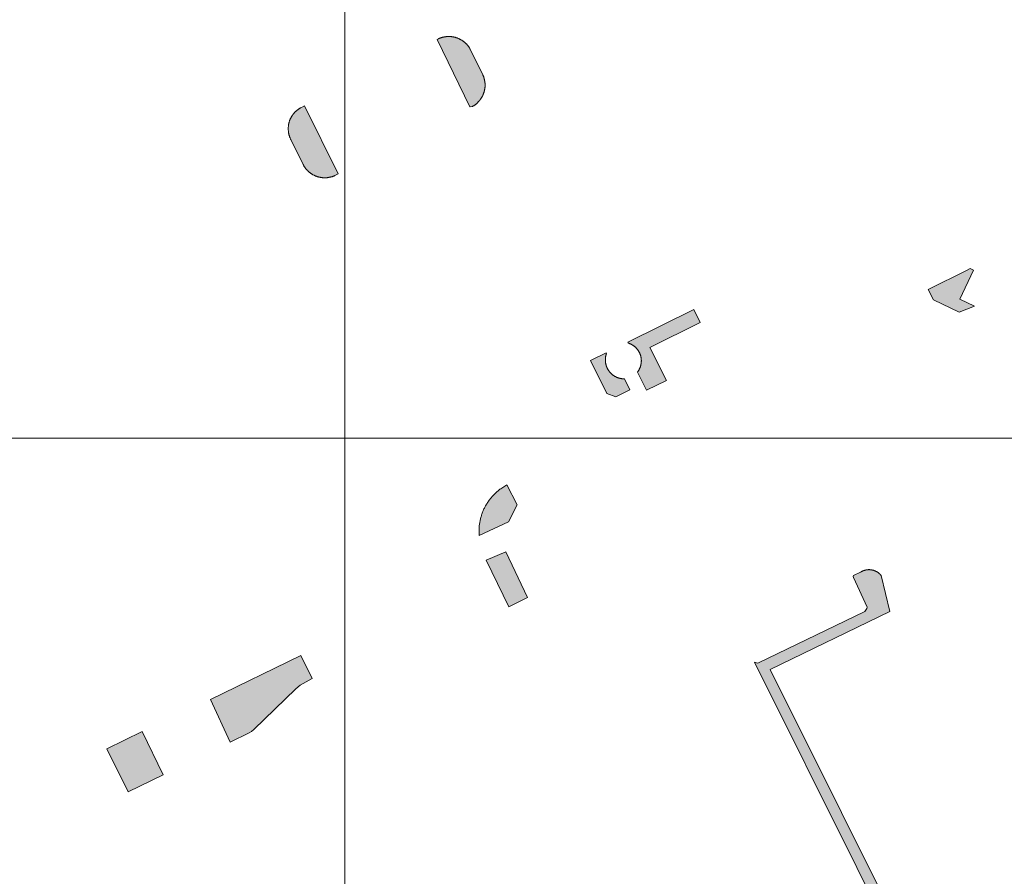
# Model space of a CAD drawing. Header units: metres. Extents: x 191568 to 204791, y 316774 to 325272.
# Tile 46 of 93: x 200301 to 200435, y 319066 to 319183. Entities that reach past the tile are written whole.
import ezdxf

# ---------------------------------------------------------------- set-up
doc = ezdxf.new("R2010")
doc.units = ezdxf.units.M
doc.layers.add('0-MEETLOCATIES-100x100m', color=1, linetype='Continuous', lineweight=13)
doc.layers.add('Gekoppeld_blokhaag', color=7, linetype='Continuous', lineweight=0)

# ---------------------------------------------------------------- blocks, each defined once
blk = doc.blocks.new('*U13')
at = {"layer": '0-MEETLOCATIES-100x100m'}
blk.add_lwpolyline([(-50, 50), (50, 50), (50, -50), (-50, -50)], close=True, dxfattribs=at)
blk = doc.blocks.new('*U14')
at = {"layer": '0-MEETLOCATIES-100x100m', "color": 0, "linetype": 'ByBlock', "lineweight": -2, "transparency": 16777216}
for p in [(2100, 1500), (2200, 1500), (2100, 1400), (2200, 1400)]:
    blk.add_blockref('*U13', p, dxfattribs=at)

msp = doc.modelspace()

# ---------------------------------------------------------------- hatches: boundary and pattern name
at = {"layer": 'Gekoppeld_blokhaag'}
for points in [[(200362.55, 319171.08), (200362.6, 319171.11), (200362.65, 319171.14), (200362.7, 319171.17), (200362.75, 319171.2), (200362.79, 319171.23), (200362.84, 319171.26), (200362.89, 319171.3), (200362.94, 319171.33), (200362.98, 319171.37), (200363.03, 319171.4), (200363.07, 319171.44), (200363.12, 319171.48), (200363.16, 319171.52), (200363.2, 319171.56), (200363.25, 319171.6), (200363.29, 319171.64), (200363.33, 319171.68), (200363.37, 319171.72), (200363.41, 319171.77), (200363.45, 319171.81), (200363.49, 319171.86), (200363.52, 319171.9), (200363.56, 319171.95), (200363.59, 319171.99), (200363.63, 319172.04), (200363.66, 319172.09), (200363.7, 319172.14), (200363.73, 319172.19), (200363.76, 319172.23), (200363.79, 319172.28), (200363.82, 319172.34), (200363.85, 319172.39), (200363.87, 319172.44), (200363.9, 319172.49), (200363.93, 319172.54), (200363.95, 319172.59), (200363.98, 319172.65), (200364, 319172.7), (200364.02, 319172.76), (200364.04, 319172.81), (200364.06, 319172.87), (200364.08, 319172.92), (200364.1, 319172.98), (200364.12, 319173.03), (200364.13, 319173.09), (200364.15, 319173.14), (200364.16, 319173.2), (200364.18, 319173.26), (200364.19, 319173.31), (200364.2, 319173.37), (200364.21, 319173.43), (200364.22, 319173.49), (200364.23, 319173.55), (200364.24, 319173.6), (200364.24, 319173.66), (200364.25, 319173.72), (200364.25, 319173.78), (200364.26, 319173.84), (200364.26, 319173.89), (200364.26, 319173.95), (200364.26, 319174.01), (200364.26, 319174.07), (200364.26, 319174.13), (200364.25, 319174.19), (200364.25, 319174.24), (200364.24, 319174.3), (200364.24, 319174.36), (200364.23, 319174.42), (200364.22, 319174.48), (200364.21, 319174.53), (200364.2, 319174.59), (200364.19, 319174.65), (200364.18, 319174.71), (200364.17, 319174.76), (200364.15, 319174.82), (200364.14, 319174.88), (200364.12, 319174.93), (200364.11, 319174.99), (200364.09, 319175.04), (200364.07, 319175.1), (200364.05, 319175.15), (200364.03, 319175.21), (200364.01, 319175.26), (200363.98, 319175.32), (200363.96, 319175.37), (200363.94, 319175.42), (200362.24, 319178.87), (200362.22, 319178.92), (200362.19, 319178.97), (200362.16, 319179.02), (200362.13, 319179.07), (200362.1, 319179.12), (200362.06, 319179.17), (200362.03, 319179.21), (200362, 319179.26), (200361.96, 319179.31), (200361.93, 319179.36), (200361.89, 319179.4), (200361.85, 319179.45), (200361.81, 319179.49), (200361.78, 319179.53), (200361.74, 319179.58), (200361.7, 319179.62), (200361.66, 319179.66), (200361.61, 319179.7), (200361.57, 319179.74), (200361.53, 319179.78), (200361.48, 319179.82), (200361.44, 319179.86), (200361.4, 319179.9), (200361.35, 319179.93), (200361.3, 319179.97), (200361.26, 319180), (200361.21, 319180.04), (200361.16, 319180.07), (200361.11, 319180.1), (200361.06, 319180.13), (200361.01, 319180.16), (200360.96, 319180.19), (200360.91, 319180.22), (200360.86, 319180.25), (200360.81, 319180.28), (200360.76, 319180.3), (200360.7, 319180.33), (200360.65, 319180.35), (200360.6, 319180.37), (200360.54, 319180.4), (200360.49, 319180.42), (200360.43, 319180.44), (200360.38, 319180.46), (200360.32, 319180.48), (200360.27, 319180.49), (200360.21, 319180.51), (200360.16, 319180.53), (200360.1, 319180.54), (200360.04, 319180.55), (200359.99, 319180.57), (200359.93, 319180.58), (200359.87, 319180.59), (200359.81, 319180.6), (200359.76, 319180.61), (200359.7, 319180.61), (200359.64, 319180.62), (200359.58, 319180.63), (200359.52, 319180.63), (200359.47, 319180.63), (200359.41, 319180.64), (200359.35, 319180.64), (200359.29, 319180.64), (200359.23, 319180.64), (200359.17, 319180.64), (200359.12, 319180.63), (200359.06, 319180.63), (200359, 319180.63), (200358.94, 319180.62), (200358.88, 319180.61), (200358.83, 319180.61), (200358.77, 319180.6), (200358.71, 319180.59), (200358.65, 319180.58), (200358.6, 319180.57), (200358.54, 319180.55), (200358.48, 319180.54), (200358.43, 319180.53), (200358.37, 319180.51), (200358.31, 319180.49), (200358.26, 319180.48), (200358.2, 319180.46), (200358.15, 319180.44), (200358.09, 319180.42), (200358.04, 319180.4), (200357.98, 319180.37), (200357.93, 319180.35), (200357.88, 319180.33), (200357.7, 319180.24), (200362.18, 319170.99), (200362.22, 319171.01)], [(200339.53, 319171.14), (200339.04, 319170.89), (200338.99, 319170.87), (200338.94, 319170.84), (200338.89, 319170.81), (200338.84, 319170.78), (200338.79, 319170.75), (200338.74, 319170.72), (200338.7, 319170.69), (200338.65, 319170.65), (200338.6, 319170.62), (200338.56, 319170.59), (200338.51, 319170.55), (200338.47, 319170.51), (200338.43, 319170.48), (200338.38, 319170.44), (200338.34, 319170.4), (200338.3, 319170.36), (200338.26, 319170.32), (200338.22, 319170.28), (200338.18, 319170.24), (200338.14, 319170.2), (200338.11, 319170.16), (200338.07, 319170.12), (200338.03, 319170.07), (200338, 319170.03), (200337.96, 319169.98), (200337.93, 319169.94), (200337.9, 319169.89), (200337.86, 319169.84), (200337.83, 319169.8), (200337.8, 319169.75), (200337.77, 319169.7), (200337.74, 319169.65), (200337.71, 319169.6), (200337.69, 319169.55), (200337.66, 319169.5), (200337.64, 319169.45), (200337.61, 319169.4), (200337.59, 319169.35), (200337.56, 319169.3), (200337.54, 319169.24), (200337.52, 319169.19), (200337.5, 319169.14), (200337.48, 319169.09), (200337.47, 319169.03), (200337.45, 319168.98), (200337.43, 319168.92), (200337.42, 319168.87), (200337.4, 319168.81), (200337.39, 319168.76), (200337.38, 319168.7), (200337.36, 319168.65), (200337.35, 319168.59), (200337.34, 319168.54), (200337.34, 319168.48), (200337.33, 319168.42), (200337.32, 319168.37), (200337.32, 319168.31), (200337.31, 319168.25), (200337.31, 319168.2), (200337.31, 319168.14), (200337.3, 319168.08), (200337.3, 319168.03), (200337.3, 319167.97), (200337.31, 319167.91), (200337.31, 319167.86), (200337.31, 319167.8), (200337.32, 319167.74), (200337.32, 319167.69), (200337.33, 319167.63), (200337.33, 319167.58), (200337.34, 319167.52), (200337.35, 319167.46), (200337.36, 319167.41), (200337.37, 319167.35), (200337.39, 319167.3), (200337.4, 319167.24), (200337.41, 319167.19), (200337.43, 319167.13), (200337.44, 319167.08), (200337.46, 319167.02), (200337.48, 319166.97), (200337.5, 319166.92), (200337.52, 319166.86), (200337.54, 319166.81), (200337.56, 319166.76), (200337.58, 319166.71), (200337.61, 319166.65), (200337.63, 319166.6), (200337.66, 319166.55), (200339.35, 319163.11), (200339.38, 319163.06), (200339.41, 319163.01), (200339.44, 319162.96), (200339.46, 319162.91), (200339.49, 319162.86), (200339.53, 319162.81), (200339.56, 319162.76), (200339.59, 319162.72), (200339.62, 319162.67), (200339.66, 319162.62), (200339.69, 319162.58), (200339.73, 319162.53), (200339.76, 319162.49), (200339.8, 319162.44), (200339.84, 319162.4), (200339.88, 319162.36), (200339.92, 319162.32), (200339.96, 319162.27), (200340, 319162.23), (200340.04, 319162.19), (200340.08, 319162.15), (200340.13, 319162.12), (200340.17, 319162.08), (200340.21, 319162.04), (200340.26, 319162.01), (200340.31, 319161.97), (200340.35, 319161.94), (200340.4, 319161.9), (200340.45, 319161.87), (200340.49, 319161.84), (200340.54, 319161.81), (200340.59, 319161.78), (200340.64, 319161.75), (200340.69, 319161.72), (200340.74, 319161.69), (200340.79, 319161.66), (200340.84, 319161.64), (200340.9, 319161.61), (200340.95, 319161.59), (200341, 319161.57), (200341.05, 319161.54), (200341.11, 319161.52), (200341.16, 319161.5), (200341.22, 319161.48), (200341.27, 319161.46), (200341.33, 319161.45), (200341.38, 319161.43), (200341.44, 319161.41), (200341.49, 319161.4), (200341.55, 319161.39), (200341.6, 319161.37), (200341.66, 319161.36), (200341.72, 319161.35), (200341.77, 319161.34), (200341.83, 319161.33), (200341.89, 319161.32), (200341.94, 319161.32), (200342, 319161.31), (200342.06, 319161.31), (200342.12, 319161.3), (200342.17, 319161.3), (200342.23, 319161.3), (200342.29, 319161.3), (200342.35, 319161.3), (200342.41, 319161.3), (200342.46, 319161.3), (200342.52, 319161.31), (200342.58, 319161.31), (200342.64, 319161.31), (200342.69, 319161.32), (200342.75, 319161.33), (200342.81, 319161.34), (200342.86, 319161.35), (200342.92, 319161.36), (200342.98, 319161.37), (200343.03, 319161.38), (200343.09, 319161.39), (200343.15, 319161.41), (200343.2, 319161.42), (200343.26, 319161.44), (200343.31, 319161.45), (200343.37, 319161.47), (200343.42, 319161.49), (200343.47, 319161.51), (200343.53, 319161.53), (200343.58, 319161.55), (200343.63, 319161.58), (200343.69, 319161.6), (200344.14, 319161.82)], [(200383.37, 319133.77), (200383.33, 319133.77), (200383.28, 319133.77), (200383.24, 319133.77), (200383.19, 319133.77), (200383.15, 319133.78), (200383.1, 319133.78), (200383.06, 319133.78), (200383.01, 319133.79), (200382.97, 319133.79), (200382.92, 319133.8), (200382.88, 319133.81), (200382.83, 319133.82), (200382.79, 319133.82), (200382.74, 319133.83), (200382.7, 319133.84), (200382.66, 319133.86), (200382.61, 319133.87), (200382.57, 319133.88), (200382.53, 319133.89), (200382.48, 319133.91), (200382.44, 319133.92), (200382.4, 319133.94), (200382.36, 319133.96), (200382.31, 319133.97), (200382.27, 319133.99), (200382.23, 319134.01), (200382.19, 319134.03), (200382.15, 319134.05), (200382.11, 319134.07), (200382.07, 319134.09), (200382.03, 319134.11), (200381.99, 319134.14), (200381.95, 319134.16), (200381.91, 319134.18), (200381.88, 319134.21), (200381.84, 319134.23), (200381.8, 319134.26), (200381.77, 319134.29), (200381.73, 319134.31), (200381.69, 319134.34), (200381.66, 319134.37), (200381.63, 319134.4), (200381.59, 319134.43), (200381.56, 319134.46), (200381.52, 319134.49), (200381.49, 319134.52), (200381.46, 319134.55), (200381.43, 319134.59), (200381.4, 319134.62), (200381.37, 319134.65), (200381.34, 319134.69), (200381.31, 319134.72), (200381.28, 319134.76), (200381.25, 319134.79), (200381.23, 319134.83), (200381.2, 319134.87), (200381.18, 319134.9), (200381.15, 319134.94), (200381.13, 319134.98), (200381.1, 319135.02), (200381.08, 319135.06), (200381.06, 319135.1), (200381.03, 319135.13), (200381.01, 319135.17), (200380.99, 319135.22), (200380.97, 319135.26), (200380.96, 319135.3), (200380.94, 319135.34), (200380.92, 319135.38), (200380.9, 319135.42), (200380.89, 319135.46), (200380.87, 319135.51), (200380.86, 319135.55), (200380.84, 319135.59), (200380.83, 319135.64), (200380.82, 319135.68), (200380.81, 319135.72), (200380.8, 319135.77), (200380.79, 319135.81), (200380.78, 319135.86), (200380.77, 319135.9), (200380.76, 319135.94), (200380.75, 319135.99), (200380.75, 319136.03), (200380.74, 319136.08), (200380.74, 319136.12), (200380.73, 319136.17), (200380.73, 319136.21), (200380.73, 319136.26), (200380.73, 319136.3), (200380.73, 319136.35), (200380.73, 319136.39), (200380.73, 319136.44), (200380.73, 319136.48), (200380.73, 319136.53), (200380.74, 319136.57), (200380.74, 319136.62), (200380.75, 319136.66), (200380.75, 319136.71), (200380.76, 319136.75), (200380.76, 319136.8), (200380.77, 319136.84), (200380.78, 319136.89), (200380.79, 319136.93), (200380.8, 319136.98), (200380.81, 319137.02), (200380.82, 319137.06), (200380.84, 319137.11), (200380.85, 319137.15), (200380.87, 319137.19), (200380.88, 319137.23), (200380.82, 319137.31), (200378.68, 319136.27), (200380.92, 319131.74), (200382.17, 319131.3), (200384.09, 319132.26)], [(200363.45, 319112.31), (200367.45, 319114.17), (200368.65, 319116.51), (200367.25, 319119.27), (200366.4, 319118.71), (200366.3, 319118.64), (200366.2, 319118.56), (200366.1, 319118.49), (200366.01, 319118.41), (200365.91, 319118.33), (200365.82, 319118.24), (200365.72, 319118.16), (200365.63, 319118.07), (200365.54, 319117.99), (200365.46, 319117.9), (200365.37, 319117.81), (200365.28, 319117.72), (200365.2, 319117.62), (200365.12, 319117.53), (200365.04, 319117.43), (200364.96, 319117.33), (200364.89, 319117.24), (200364.81, 319117.14), (200364.74, 319117.03), (200364.67, 319116.93), (200364.6, 319116.83), (200364.53, 319116.72), (200364.46, 319116.62), (200364.4, 319116.51), (200364.34, 319116.4), (200364.28, 319116.29), (200364.22, 319116.18), (200364.16, 319116.07), (200364.11, 319115.96), (200364.06, 319115.84), (200364.01, 319115.73), (200363.96, 319115.61), (200363.91, 319115.5), (200363.87, 319115.38), (200363.83, 319115.26), (200363.79, 319115.14), (200363.75, 319115.03), (200363.71, 319114.91), (200363.68, 319114.79), (200363.65, 319114.66), (200363.62, 319114.54), (200363.59, 319114.42), (200363.57, 319114.3), (200363.54, 319114.18), (200363.52, 319114.05), (200363.5, 319113.93), (200363.49, 319113.81), (200363.47, 319113.68), (200363.46, 319113.56), (200363.45, 319113.43), (200363.44, 319113.31), (200363.43, 319113.18), (200363.43, 319113.06), (200363.43, 319112.93), (200363.43, 319112.81), (200363.43, 319112.68), (200363.44, 319112.56), (200363.45, 319112.43)], [(200329.35, 319084), (200331.95, 319085.28), (200332.28, 319085.5), (200332.59, 319085.75), (200338.35, 319091.32), (200338.92, 319091.83), (200340.6, 319092.72), (200339.02, 319095.88), (200326.65, 319089.87)]]:
    msp.add_hatch(color=1, dxfattribs=at).paths.add_polyline_path(points)
at = {"layer": 'Gekoppeld_blokhaag', "extrusion": (0, 0, -1)}
for points in [[(-200431.3, 319143.71), (-200429.26, 319144.69), (-200431.12, 319148.65), (-200430.68, 319148.86), (-200430.26, 319148.65), (-200424.93, 319146.02), (-200425.67, 319144.58), (-200429.17, 319142.9)], [(-200389.1, 319133.55), (-200386.83, 319138.06), (-200393.73, 319141.47), (-200392.83, 319143.27), (-200383.81, 319138.79), (-200383.89, 319138.66), (-200383.93, 319138.64), (-200383.97, 319138.63), (-200384.01, 319138.61), (-200384.05, 319138.6), (-200384.1, 319138.58), (-200384.14, 319138.56), (-200384.18, 319138.54), (-200384.22, 319138.52), (-200384.26, 319138.5), (-200384.3, 319138.48), (-200384.34, 319138.46), (-200384.37, 319138.44), (-200384.41, 319138.42), (-200384.45, 319138.4), (-200384.49, 319138.37), (-200384.53, 319138.35), (-200384.56, 319138.32), (-200384.6, 319138.3), (-200384.63, 319138.27), (-200384.67, 319138.25), (-200384.71, 319138.22), (-200384.74, 319138.19), (-200384.77, 319138.16), (-200384.81, 319138.13), (-200384.84, 319138.1), (-200384.87, 319138.07), (-200384.9, 319138.04), (-200384.94, 319138.01), (-200384.97, 319137.98), (-200385, 319137.94), (-200385.03, 319137.91), (-200385.05, 319137.88), (-200385.08, 319137.84), (-200385.11, 319137.81), (-200385.14, 319137.77), (-200385.16, 319137.74), (-200385.19, 319137.7), (-200385.22, 319137.67), (-200385.24, 319137.63), (-200385.26, 319137.59), (-200385.29, 319137.55), (-200385.31, 319137.52), (-200385.33, 319137.48), (-200385.35, 319137.44), (-200385.38, 319137.4), (-200385.4, 319137.36), (-200385.41, 319137.32), (-200385.43, 319137.28), (-200385.45, 319137.24), (-200385.47, 319137.2), (-200385.48, 319137.16), (-200385.5, 319137.11), (-200385.52, 319137.07), (-200385.53, 319137.03), (-200385.54, 319136.99), (-200385.56, 319136.95), (-200385.57, 319136.9), (-200385.58, 319136.86), (-200385.59, 319136.82), (-200385.6, 319136.77), (-200385.61, 319136.73), (-200385.62, 319136.69), (-200385.62, 319136.64), (-200385.63, 319136.6), (-200385.64, 319136.55), (-200385.64, 319136.51), (-200385.65, 319136.47), (-200385.65, 319136.42), (-200385.65, 319136.38), (-200385.65, 319136.33), (-200385.66, 319136.29), (-200385.66, 319136.24), (-200385.66, 319136.2), (-200385.65, 319136.16), (-200385.65, 319136.11), (-200385.65, 319136.07), (-200385.65, 319136.02), (-200385.64, 319135.98), (-200385.64, 319135.93), (-200385.63, 319135.89), (-200385.63, 319135.85), (-200385.62, 319135.8), (-200385.61, 319135.76), (-200385.6, 319135.72), (-200385.59, 319135.67), (-200385.58, 319135.63), (-200385.57, 319135.59), (-200385.56, 319135.54), (-200385.55, 319135.5), (-200385.53, 319135.46), (-200385.52, 319135.42), (-200385.5, 319135.37), (-200385.49, 319135.33), (-200385.47, 319135.29), (-200385.46, 319135.25), (-200385.44, 319135.21), (-200385.42, 319135.17), (-200385.4, 319135.13), (-200385.38, 319135.09), (-200385.36, 319135.05), (-200385.34, 319135.01), (-200385.32, 319134.97), (-200385.29, 319134.93), (-200385.27, 319134.9), (-200385.25, 319134.86), (-200385.22, 319134.82), (-200385.2, 319134.79), (-200385.17, 319134.75), (-200385.15, 319134.71), (-200385.12, 319134.68), (-200386.38, 319132.21)], [(-200432.88, 319042.23), (-200429.86, 319040.73), (-200424.74, 319050.99), (-200423.64, 319050.78), (-200422.84, 319054.82), (-200403.3, 319093.98), (-200419.7, 319101.93), (-200418.48, 319106.86), (-200418.46, 319106.89), (-200418.43, 319106.91), (-200418.41, 319106.94), (-200418.38, 319106.97), (-200418.36, 319107), (-200418.33, 319107.02), (-200418.31, 319107.05), (-200418.28, 319107.07), (-200418.25, 319107.1), (-200418.22, 319107.12), (-200418.2, 319107.15), (-200418.17, 319107.17), (-200418.14, 319107.19), (-200418.11, 319107.22), (-200418.08, 319107.24), (-200418.05, 319107.26), (-200418.02, 319107.28), (-200417.99, 319107.3), (-200417.95, 319107.32), (-200417.92, 319107.34), (-200417.89, 319107.36), (-200417.86, 319107.38), (-200417.83, 319107.39), (-200417.79, 319107.41), (-200417.76, 319107.43), (-200417.73, 319107.44), (-200417.69, 319107.46), (-200417.66, 319107.47), (-200417.62, 319107.49), (-200417.59, 319107.5), (-200417.55, 319107.51), (-200417.52, 319107.52), (-200417.48, 319107.54), (-200417.45, 319107.55), (-200417.41, 319107.56), (-200417.38, 319107.57), (-200417.34, 319107.58), (-200417.3, 319107.58), (-200417.27, 319107.59), (-200417.23, 319107.6), (-200417.2, 319107.61), (-200417.16, 319107.61), (-200417.12, 319107.62), (-200417.09, 319107.62), (-200417.05, 319107.63), (-200417.01, 319107.63), (-200416.97, 319107.63), (-200416.94, 319107.63), (-200416.9, 319107.64), (-200416.86, 319107.64), (-200416.83, 319107.64), (-200416.79, 319107.64), (-200416.75, 319107.64), (-200416.72, 319107.63), (-200416.68, 319107.63), (-200416.64, 319107.63), (-200416.6, 319107.62), (-200416.57, 319107.62), (-200416.53, 319107.61), (-200416.49, 319107.61), (-200416.46, 319107.6), (-200416.42, 319107.6), (-200416.38, 319107.59), (-200416.35, 319107.58), (-200416.31, 319107.57), (-200416.28, 319107.56), (-200416.24, 319107.55), (-200416.21, 319107.54), (-200416.17, 319107.53), (-200416.13, 319107.52), (-200416.1, 319107.51), (-200416.07, 319107.49), (-200416.03, 319107.48), (-200416, 319107.46), (-200415.96, 319107.45), (-200415.93, 319107.43), (-200415.9, 319107.42), (-200415.86, 319107.4), (-200415.83, 319107.38), (-200415.8, 319107.37), (-200415.76, 319107.35), (-200415.73, 319107.33), (-200415.7, 319107.31), (-200415.67, 319107.29), (-200414.72, 319106.82), (-200414.68, 319106.7), (-200414.7, 319106.55), (-200416.58, 319102.49), (-200416.53, 319102.3), (-200416.25, 319101.92), (-200401.63, 319094.84), (-200401.44, 319094.88), (-200401.14, 319094.97), (-200429.19, 319038.72), (-200433.09, 319040.66), (-200433.08, 319040.68)]]:
    msp.add_hatch(color=1, dxfattribs=at).paths.add_polyline_path(points)

# ---------------------------------------------------------------- linework, layer by layer
at = {"layer": 'Gekoppeld_blokhaag', "color": 1, "flags": 128}
for points in [[(200362.55, 319171.08), (200362.6, 319171.11), (200362.65, 319171.14), (200362.7, 319171.17), (200362.75, 319171.2), (200362.79, 319171.23), (200362.84, 319171.26), (200362.89, 319171.3), (200362.94, 319171.33), (200362.98, 319171.37), (200363.03, 319171.4), (200363.07, 319171.44), (200363.12, 319171.48), (200363.16, 319171.52), (200363.2, 319171.56), (200363.25, 319171.6), (200363.29, 319171.64), (200363.33, 319171.68), (200363.37, 319171.72), (200363.41, 319171.77), (200363.45, 319171.81), (200363.49, 319171.86), (200363.52, 319171.9), (200363.56, 319171.95), (200363.59, 319171.99), (200363.63, 319172.04), (200363.66, 319172.09), (200363.7, 319172.14), (200363.73, 319172.19), (200363.76, 319172.23), (200363.79, 319172.28), (200363.82, 319172.34), (200363.85, 319172.39), (200363.87, 319172.44), (200363.9, 319172.49), (200363.93, 319172.54), (200363.95, 319172.59), (200363.98, 319172.65), (200364, 319172.7), (200364.02, 319172.76), (200364.04, 319172.81), (200364.06, 319172.87), (200364.08, 319172.92), (200364.1, 319172.98), (200364.12, 319173.03), (200364.13, 319173.09), (200364.15, 319173.14), (200364.16, 319173.2), (200364.18, 319173.26), (200364.19, 319173.31), (200364.2, 319173.37), (200364.21, 319173.43), (200364.22, 319173.49), (200364.23, 319173.55), (200364.24, 319173.6), (200364.24, 319173.66), (200364.25, 319173.72), (200364.25, 319173.78), (200364.26, 319173.84), (200364.26, 319173.89), (200364.26, 319173.95), (200364.26, 319174.01), (200364.26, 319174.07), (200364.26, 319174.13), (200364.25, 319174.19), (200364.25, 319174.24), (200364.24, 319174.3), (200364.24, 319174.36), (200364.23, 319174.42), (200364.22, 319174.48), (200364.21, 319174.53), (200364.2, 319174.59), (200364.19, 319174.65), (200364.18, 319174.71), (200364.17, 319174.76), (200364.15, 319174.82), (200364.14, 319174.88), (200364.12, 319174.93), (200364.11, 319174.99), (200364.09, 319175.04), (200364.07, 319175.1), (200364.05, 319175.15), (200364.03, 319175.21), (200364.01, 319175.26), (200363.98, 319175.32), (200363.96, 319175.37), (200363.94, 319175.42), (200363.94, 319175.42), (200362.24, 319178.87), (200362.24, 319178.87), (200362.22, 319178.92), (200362.19, 319178.97), (200362.16, 319179.02), (200362.13, 319179.07), (200362.1, 319179.12), (200362.06, 319179.17), (200362.03, 319179.21), (200362, 319179.26), (200361.96, 319179.31), (200361.93, 319179.36), (200361.89, 319179.4), (200361.85, 319179.45), (200361.81, 319179.49), (200361.78, 319179.53), (200361.74, 319179.58), (200361.7, 319179.62), (200361.66, 319179.66), (200361.61, 319179.7), (200361.57, 319179.74), (200361.53, 319179.78), (200361.48, 319179.82), (200361.44, 319179.86), (200361.4, 319179.9), (200361.35, 319179.93), (200361.3, 319179.97), (200361.26, 319180), (200361.21, 319180.04), (200361.16, 319180.07), (200361.11, 319180.1), (200361.06, 319180.13), (200361.01, 319180.16), (200360.96, 319180.19), (200360.91, 319180.22), (200360.86, 319180.25), (200360.81, 319180.28), (200360.76, 319180.3), (200360.7, 319180.33), (200360.65, 319180.35), (200360.6, 319180.37), (200360.54, 319180.4), (200360.49, 319180.42), (200360.43, 319180.44), (200360.38, 319180.46), (200360.32, 319180.48), (200360.27, 319180.49), (200360.21, 319180.51), (200360.16, 319180.53), (200360.1, 319180.54), (200360.04, 319180.55), (200359.99, 319180.57), (200359.93, 319180.58), (200359.87, 319180.59), (200359.81, 319180.6), (200359.76, 319180.61), (200359.7, 319180.61), (200359.64, 319180.62), (200359.58, 319180.63), (200359.52, 319180.63), (200359.47, 319180.63), (200359.41, 319180.64), (200359.35, 319180.64), (200359.29, 319180.64), (200359.23, 319180.64), (200359.17, 319180.64), (200359.12, 319180.63), (200359.06, 319180.63), (200359, 319180.63), (200358.94, 319180.62), (200358.88, 319180.61), (200358.83, 319180.61), (200358.77, 319180.6), (200358.71, 319180.59), (200358.65, 319180.58), (200358.6, 319180.57), (200358.54, 319180.55), (200358.48, 319180.54), (200358.43, 319180.53), (200358.37, 319180.51), (200358.31, 319180.49), (200358.26, 319180.48), (200358.2, 319180.46), (200358.15, 319180.44), (200358.09, 319180.42), (200358.04, 319180.4), (200357.98, 319180.37), (200357.93, 319180.35), (200357.88, 319180.33), (200357.88, 319180.33), (200357.7, 319180.24), (200362.18, 319170.99), (200362.22, 319171.01)], [(200339.53, 319171.14), (200339.04, 319170.89), (200339.04, 319170.89), (200338.99, 319170.87), (200338.94, 319170.84), (200338.89, 319170.81), (200338.84, 319170.78), (200338.79, 319170.75), (200338.74, 319170.72), (200338.7, 319170.69), (200338.65, 319170.65), (200338.6, 319170.62), (200338.56, 319170.59), (200338.51, 319170.55), (200338.47, 319170.51), (200338.43, 319170.48), (200338.38, 319170.44), (200338.34, 319170.4), (200338.3, 319170.36), (200338.26, 319170.32), (200338.22, 319170.28), (200338.18, 319170.24), (200338.14, 319170.2), (200338.11, 319170.16), (200338.07, 319170.12), (200338.03, 319170.07), (200338, 319170.03), (200337.96, 319169.98), (200337.93, 319169.94), (200337.9, 319169.89), (200337.86, 319169.84), (200337.83, 319169.8), (200337.8, 319169.75), (200337.77, 319169.7), (200337.74, 319169.65), (200337.71, 319169.6), (200337.69, 319169.55), (200337.66, 319169.5), (200337.64, 319169.45), (200337.61, 319169.4), (200337.59, 319169.35), (200337.56, 319169.3), (200337.54, 319169.24), (200337.52, 319169.19), (200337.5, 319169.14), (200337.48, 319169.09), (200337.47, 319169.03), (200337.45, 319168.98), (200337.43, 319168.92), (200337.42, 319168.87), (200337.4, 319168.81), (200337.39, 319168.76), (200337.38, 319168.7), (200337.36, 319168.65), (200337.35, 319168.59), (200337.34, 319168.54), (200337.34, 319168.48), (200337.33, 319168.42), (200337.32, 319168.37), (200337.32, 319168.31), (200337.31, 319168.25), (200337.31, 319168.2), (200337.31, 319168.14), (200337.3, 319168.08), (200337.3, 319168.03), (200337.3, 319167.97), (200337.31, 319167.91), (200337.31, 319167.86), (200337.31, 319167.8), (200337.32, 319167.74), (200337.32, 319167.69), (200337.33, 319167.63), (200337.33, 319167.58), (200337.34, 319167.52), (200337.35, 319167.46), (200337.36, 319167.41), (200337.37, 319167.35), (200337.39, 319167.3), (200337.4, 319167.24), (200337.41, 319167.19), (200337.43, 319167.13), (200337.44, 319167.08), (200337.46, 319167.02), (200337.48, 319166.97), (200337.5, 319166.92), (200337.52, 319166.86), (200337.54, 319166.81), (200337.56, 319166.76), (200337.58, 319166.71), (200337.61, 319166.65), (200337.63, 319166.6), (200337.66, 319166.55), (200337.66, 319166.55), (200339.35, 319163.11), (200339.35, 319163.11), (200339.38, 319163.06), (200339.41, 319163.01), (200339.44, 319162.96), (200339.46, 319162.91), (200339.49, 319162.86), (200339.53, 319162.81), (200339.56, 319162.76), (200339.59, 319162.72), (200339.62, 319162.67), (200339.66, 319162.62), (200339.69, 319162.58), (200339.73, 319162.53), (200339.76, 319162.49), (200339.8, 319162.44), (200339.84, 319162.4), (200339.88, 319162.36), (200339.92, 319162.32), (200339.96, 319162.27), (200340, 319162.23), (200340.04, 319162.19), (200340.08, 319162.15), (200340.13, 319162.12), (200340.17, 319162.08), (200340.21, 319162.04), (200340.26, 319162.01), (200340.31, 319161.97), (200340.35, 319161.94), (200340.4, 319161.9), (200340.45, 319161.87), (200340.49, 319161.84), (200340.54, 319161.81), (200340.59, 319161.78), (200340.64, 319161.75), (200340.69, 319161.72), (200340.74, 319161.69), (200340.79, 319161.66), (200340.84, 319161.64), (200340.9, 319161.61), (200340.95, 319161.59), (200341, 319161.57), (200341.05, 319161.54), (200341.11, 319161.52), (200341.16, 319161.5), (200341.22, 319161.48), (200341.27, 319161.46), (200341.33, 319161.45), (200341.38, 319161.43), (200341.44, 319161.41), (200341.49, 319161.4), (200341.55, 319161.39), (200341.6, 319161.37), (200341.66, 319161.36), (200341.72, 319161.35), (200341.77, 319161.34), (200341.83, 319161.33), (200341.89, 319161.32), (200341.94, 319161.32), (200342, 319161.31), (200342.06, 319161.31), (200342.12, 319161.3), (200342.17, 319161.3), (200342.23, 319161.3), (200342.29, 319161.3), (200342.35, 319161.3), (200342.41, 319161.3), (200342.46, 319161.3), (200342.52, 319161.31), (200342.58, 319161.31), (200342.64, 319161.31), (200342.69, 319161.32), (200342.75, 319161.33), (200342.81, 319161.34), (200342.86, 319161.35), (200342.92, 319161.36), (200342.98, 319161.37), (200343.03, 319161.38), (200343.09, 319161.39), (200343.15, 319161.41), (200343.2, 319161.42), (200343.26, 319161.44), (200343.31, 319161.45), (200343.37, 319161.47), (200343.42, 319161.49), (200343.47, 319161.51), (200343.53, 319161.53), (200343.58, 319161.55), (200343.63, 319161.58), (200343.69, 319161.6), (200343.69, 319161.6), (200344.14, 319161.82)], [(200431.3, 319143.71), (200429.26, 319144.69), (200431.12, 319148.65), (200430.68, 319148.86), (200430.26, 319148.65), (200424.93, 319146.02), (200425.67, 319144.58), (200429.17, 319142.9)], [(200389.1, 319133.55), (200386.83, 319138.06), (200393.73, 319141.47), (200392.83, 319143.27), (200383.81, 319138.79), (200383.89, 319138.66), (200383.89, 319138.66), (200383.93, 319138.64), (200383.97, 319138.63), (200384.01, 319138.61), (200384.05, 319138.6), (200384.1, 319138.58), (200384.14, 319138.56), (200384.18, 319138.54), (200384.22, 319138.52), (200384.26, 319138.5), (200384.3, 319138.48), (200384.34, 319138.46), (200384.37, 319138.44), (200384.41, 319138.42), (200384.45, 319138.4), (200384.49, 319138.37), (200384.53, 319138.35), (200384.56, 319138.32), (200384.6, 319138.3), (200384.63, 319138.27), (200384.67, 319138.25), (200384.71, 319138.22), (200384.74, 319138.19), (200384.77, 319138.16), (200384.81, 319138.13), (200384.84, 319138.1), (200384.87, 319138.07), (200384.9, 319138.04), (200384.94, 319138.01), (200384.97, 319137.98), (200385, 319137.94), (200385.03, 319137.91), (200385.05, 319137.88), (200385.08, 319137.84), (200385.11, 319137.81), (200385.14, 319137.77), (200385.16, 319137.74), (200385.19, 319137.7), (200385.22, 319137.67), (200385.24, 319137.63), (200385.26, 319137.59), (200385.29, 319137.55), (200385.31, 319137.52), (200385.33, 319137.48), (200385.35, 319137.44), (200385.38, 319137.4), (200385.4, 319137.36), (200385.41, 319137.32), (200385.43, 319137.28), (200385.45, 319137.24), (200385.47, 319137.2), (200385.48, 319137.16), (200385.5, 319137.11), (200385.52, 319137.07), (200385.53, 319137.03), (200385.54, 319136.99), (200385.56, 319136.95), (200385.57, 319136.9), (200385.58, 319136.86), (200385.59, 319136.82), (200385.6, 319136.77), (200385.61, 319136.73), (200385.62, 319136.69), (200385.62, 319136.64), (200385.63, 319136.6), (200385.64, 319136.55), (200385.64, 319136.51), (200385.65, 319136.47), (200385.65, 319136.42), (200385.65, 319136.38), (200385.65, 319136.33), (200385.66, 319136.29), (200385.66, 319136.24), (200385.66, 319136.2), (200385.65, 319136.16), (200385.65, 319136.11), (200385.65, 319136.07), (200385.65, 319136.02), (200385.64, 319135.98), (200385.64, 319135.93), (200385.63, 319135.89), (200385.63, 319135.85), (200385.62, 319135.8), (200385.61, 319135.76), (200385.6, 319135.72), (200385.59, 319135.67), (200385.58, 319135.63), (200385.57, 319135.59), (200385.56, 319135.54), (200385.55, 319135.5), (200385.53, 319135.46), (200385.52, 319135.42), (200385.5, 319135.37), (200385.49, 319135.33), (200385.47, 319135.29), (200385.46, 319135.25), (200385.44, 319135.21), (200385.42, 319135.17), (200385.4, 319135.13), (200385.38, 319135.09), (200385.36, 319135.05), (200385.34, 319135.01), (200385.32, 319134.97), (200385.29, 319134.93), (200385.27, 319134.9), (200385.25, 319134.86), (200385.22, 319134.82), (200385.2, 319134.79), (200385.17, 319134.75), (200385.15, 319134.71), (200385.12, 319134.68), (200385.12, 319134.68), (200386.38, 319132.21)], [(200383.37, 319133.77), (200383.33, 319133.77), (200383.28, 319133.77), (200383.24, 319133.77), (200383.19, 319133.77), (200383.15, 319133.78), (200383.1, 319133.78), (200383.06, 319133.78), (200383.01, 319133.79), (200382.97, 319133.79), (200382.92, 319133.8), (200382.88, 319133.81), (200382.83, 319133.82), (200382.79, 319133.82), (200382.74, 319133.83), (200382.7, 319133.84), (200382.66, 319133.86), (200382.61, 319133.87), (200382.57, 319133.88), (200382.53, 319133.89), (200382.48, 319133.91), (200382.44, 319133.92), (200382.4, 319133.94), (200382.36, 319133.96), (200382.31, 319133.97), (200382.27, 319133.99), (200382.23, 319134.01), (200382.19, 319134.03), (200382.15, 319134.05), (200382.11, 319134.07), (200382.07, 319134.09), (200382.03, 319134.11), (200381.99, 319134.14), (200381.95, 319134.16), (200381.91, 319134.18), (200381.88, 319134.21), (200381.84, 319134.23), (200381.8, 319134.26), (200381.77, 319134.29), (200381.73, 319134.31), (200381.69, 319134.34), (200381.66, 319134.37), (200381.63, 319134.4), (200381.59, 319134.43), (200381.56, 319134.46), (200381.52, 319134.49), (200381.49, 319134.52), (200381.46, 319134.55), (200381.43, 319134.59), (200381.4, 319134.62), (200381.37, 319134.65), (200381.34, 319134.69), (200381.31, 319134.72), (200381.28, 319134.76), (200381.25, 319134.79), (200381.23, 319134.83), (200381.2, 319134.87), (200381.18, 319134.9), (200381.15, 319134.94), (200381.13, 319134.98), (200381.1, 319135.02), (200381.08, 319135.06), (200381.06, 319135.1), (200381.03, 319135.13), (200381.01, 319135.17), (200380.99, 319135.22), (200380.97, 319135.26), (200380.96, 319135.3), (200380.94, 319135.34), (200380.92, 319135.38), (200380.9, 319135.42), (200380.89, 319135.46), (200380.87, 319135.51), (200380.86, 319135.55), (200380.84, 319135.59), (200380.83, 319135.64), (200380.82, 319135.68), (200380.81, 319135.72), (200380.8, 319135.77), (200380.79, 319135.81), (200380.78, 319135.86), (200380.77, 319135.9), (200380.76, 319135.94), (200380.75, 319135.99), (200380.75, 319136.03), (200380.74, 319136.08), (200380.74, 319136.12), (200380.73, 319136.17), (200380.73, 319136.21), (200380.73, 319136.26), (200380.73, 319136.3), (200380.73, 319136.35), (200380.73, 319136.39), (200380.73, 319136.44), (200380.73, 319136.48), (200380.73, 319136.53), (200380.74, 319136.57), (200380.74, 319136.62), (200380.75, 319136.66), (200380.75, 319136.71), (200380.76, 319136.75), (200380.76, 319136.8), (200380.77, 319136.84), (200380.78, 319136.89), (200380.79, 319136.93), (200380.8, 319136.98), (200380.81, 319137.02), (200380.82, 319137.06), (200380.84, 319137.11), (200380.85, 319137.15), (200380.87, 319137.19), (200380.88, 319137.23), (200380.88, 319137.23), (200380.82, 319137.31), (200378.68, 319136.27), (200380.92, 319131.74), (200382.17, 319131.3), (200384.09, 319132.26)], [(200363.45, 319112.31), (200367.45, 319114.17), (200368.65, 319116.51), (200367.25, 319119.27), (200366.4, 319118.71), (200366.4, 319118.71), (200366.3, 319118.64), (200366.2, 319118.56), (200366.1, 319118.49), (200366.01, 319118.41), (200365.91, 319118.33), (200365.82, 319118.24), (200365.72, 319118.16), (200365.63, 319118.07), (200365.54, 319117.99), (200365.46, 319117.9), (200365.37, 319117.81), (200365.28, 319117.72), (200365.2, 319117.62), (200365.12, 319117.53), (200365.04, 319117.43), (200364.96, 319117.33), (200364.89, 319117.24), (200364.81, 319117.14), (200364.74, 319117.03), (200364.67, 319116.93), (200364.6, 319116.83), (200364.53, 319116.72), (200364.46, 319116.62), (200364.4, 319116.51), (200364.34, 319116.4), (200364.28, 319116.29), (200364.22, 319116.18), (200364.16, 319116.07), (200364.11, 319115.96), (200364.06, 319115.84), (200364.01, 319115.73), (200363.96, 319115.61), (200363.91, 319115.5), (200363.87, 319115.38), (200363.83, 319115.26), (200363.79, 319115.14), (200363.75, 319115.03), (200363.71, 319114.91), (200363.68, 319114.79), (200363.65, 319114.66), (200363.62, 319114.54), (200363.59, 319114.42), (200363.57, 319114.3), (200363.54, 319114.18), (200363.52, 319114.05), (200363.5, 319113.93), (200363.49, 319113.81), (200363.47, 319113.68), (200363.46, 319113.56), (200363.45, 319113.43), (200363.44, 319113.31), (200363.43, 319113.18), (200363.43, 319113.06), (200363.43, 319112.93), (200363.43, 319112.81), (200363.43, 319112.68), (200363.44, 319112.56), (200363.45, 319112.43)], [(200364.42, 319108.92), (200367.5, 319102.54), (200370.09, 319103.82), (200367.1, 319110.08)], [(200329.35, 319084), (200331.95, 319085.28), (200332.28, 319085.5), (200332.59, 319085.75), (200338.35, 319091.32), (200338.92, 319091.83), (200340.6, 319092.72), (200339.02, 319095.88), (200326.65, 319089.87)], [(200320.16, 319079.54), (200317.3, 319085.47), (200312.45, 319083.12), (200315.4, 319077.22)]]:
    msp.add_lwpolyline(points, close=True, dxfattribs=at)
msp.add_lwpolyline([(200422.84, 319054.82), (200403.3, 319093.98), (200419.7, 319101.93), (200418.48, 319106.86), (200418.48, 319106.86), (200418.46, 319106.89), (200418.43, 319106.91), (200418.41, 319106.94), (200418.38, 319106.97), (200418.36, 319107), (200418.33, 319107.02), (200418.31, 319107.05), (200418.28, 319107.07), (200418.25, 319107.1), (200418.22, 319107.12), (200418.2, 319107.15), (200418.17, 319107.17), (200418.14, 319107.19), (200418.11, 319107.22), (200418.08, 319107.24), (200418.05, 319107.26), (200418.02, 319107.28), (200417.99, 319107.3), (200417.95, 319107.32), (200417.92, 319107.34), (200417.89, 319107.36), (200417.86, 319107.38), (200417.83, 319107.39), (200417.79, 319107.41), (200417.76, 319107.43), (200417.73, 319107.44), (200417.69, 319107.46), (200417.66, 319107.47), (200417.62, 319107.49), (200417.59, 319107.5), (200417.55, 319107.51), (200417.52, 319107.52), (200417.48, 319107.54), (200417.45, 319107.55), (200417.41, 319107.56), (200417.38, 319107.57), (200417.34, 319107.58), (200417.3, 319107.58), (200417.27, 319107.59), (200417.23, 319107.6), (200417.2, 319107.61), (200417.16, 319107.61), (200417.12, 319107.62), (200417.09, 319107.62), (200417.05, 319107.63), (200417.01, 319107.63), (200416.97, 319107.63), (200416.94, 319107.63), (200416.9, 319107.64), (200416.86, 319107.64), (200416.83, 319107.64), (200416.79, 319107.64), (200416.75, 319107.64), (200416.72, 319107.63), (200416.68, 319107.63), (200416.64, 319107.63), (200416.6, 319107.62), (200416.57, 319107.62), (200416.53, 319107.61), (200416.49, 319107.61), (200416.46, 319107.6), (200416.42, 319107.6), (200416.38, 319107.59), (200416.35, 319107.58), (200416.31, 319107.57), (200416.28, 319107.56), (200416.24, 319107.55), (200416.21, 319107.54), (200416.17, 319107.53), (200416.13, 319107.52), (200416.1, 319107.51), (200416.07, 319107.49), (200416.03, 319107.48), (200416, 319107.46), (200415.96, 319107.45), (200415.93, 319107.43), (200415.9, 319107.42), (200415.86, 319107.4), (200415.83, 319107.38), (200415.8, 319107.37), (200415.76, 319107.35), (200415.73, 319107.33), (200415.7, 319107.31), (200415.67, 319107.29), (200415.67, 319107.29), (200414.72, 319106.82), (200414.68, 319106.7), (200414.7, 319106.55), (200416.58, 319102.49), (200416.53, 319102.3), (200416.25, 319101.92), (200401.63, 319094.84), (200401.44, 319094.88), (200401.14, 319094.97), (200429.19, 319038.72)], dxfattribs=at)
at = {"layer": 'Gekoppeld_blokhaag', "color": 1}
for points in [[(200364.42, 319108.92), (200367.5, 319102.54), (200367.1, 319110.08), (200370.09, 319103.82)], [(200320.16, 319079.54), (200317.3, 319085.47), (200315.4, 319077.22), (200312.45, 319083.12)]]:
    msp.add_solid(points, dxfattribs=at)

# ---------------------------------------------------------------- block references
at = {"layer": '0-MEETLOCATIES-100x100m'}
msp.add_blockref('*U14', (198195.07, 317675.64), dxfattribs=at)

doc.saveas('drawing.dxf')
